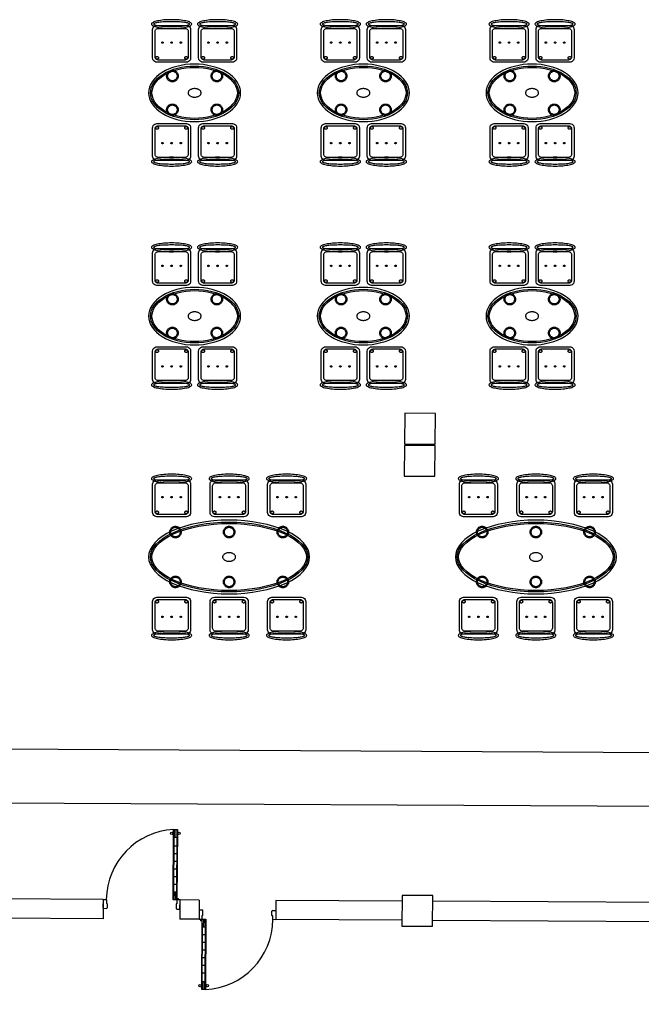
# Model space of a CAD drawing. Header units: metres. Extents: x 2232.4 to 2275.2, y 411.9 to 437.5.
# Tile 18 of 34: x 2257 to 2265.1, y 412 to 424.8. Entities that reach past the tile are written whole.
import ezdxf

# ---------------------------------------------------------------- set-up
doc = ezdxf.new("R2010")
doc.units = ezdxf.units.M
for name, color, linetype in [('CL', 40, 'Continuous'), ('DOOR', 5, 'Continuous'), ('FR', 60, 'Continuous'), ('RP_CHAIRS', 7, 'Continuous'), ('RP_TABLES', 7, 'Continuous'), ('WALL NEW', 40, 'Continuous')]:
    doc.layers.add(name, color=color, linetype=linetype)

# ---------------------------------------------------------------- blocks, each defined once
blk = doc.blocks.new('GGQWE')
at = {"layer": 'DOOR'}
for p, q in [((-89.126, -165.517), (-89.048, -165.439)), ((-89.048, -165.439), (-89.023, -165.464)), ((-88.404, -166.083), (-87.756, -165.435)), ((-87.756, -165.435), (-87.721, -165.47)), ((-89.104, -165.552), (-89.133, -165.524)), ((-89.051, -165.513), (-89.09, -165.552)), ((-89.023, -165.471), (-89.055, -165.503)), ((-89.055, -165.503), (-89.051, -165.506)), ((-87.721, -165.47), (-88.369, -166.118)), ((-87.824, -165.509), (-88.33, -166.015)), ((-87.795, -165.537), (-88.302, -166.044)), ((-87.827, -165.505), (-87.792, -165.541)), ((-87.817, -165.516), (-87.746, -165.445)), ((-87.802, -165.53), (-87.732, -165.459)), ((-87.948, -165.69), (-87.977, -165.662)), ((-87.878, -165.62), (-87.906, -165.591)), ((-88.09, -165.832), (-88.118, -165.803)), ((-88.019, -165.761), (-88.047, -165.733)), ((-88.231, -165.973), (-88.259, -165.945)), ((-88.16, -165.902), (-88.189, -165.874)), ((-88.369, -166.118), (-88.404, -166.083)), ((-88.394, -166.093), (-88.323, -166.023)), ((-88.38, -166.107), (-88.309, -166.037)), ((-88.298, -166.047), (-88.334, -166.012)), ((-88.415, -166.15), (-88.454, -166.189)), ((-88.454, -166.203), (-88.426, -166.231)), ((-88.426, -166.231), (-88.341, -166.146)), ((-88.404, -166.153), (-88.408, -166.15)), ((-88.373, -166.122), (-88.404, -166.153)), ((-88.341, -166.146), (-88.366, -166.122))]:
    blk.add_line(p, q, dxfattribs=at)
for centre in [(-87.808, -165.454), (-87.741, -165.521)]:
    blk.add_circle(centre, 0.015, dxfattribs=at)
for centre, radius, start, end in [((-88.372, -166.12), 0.921, 48.0816, 134.8026), ((-89.097, -165.545), 0.01, 225, 315), ((-89.055, -165.51), 0.005, 315, 45), ((-89.027, -165.467), 0.005, 315, 45), ((-87.816, -165.48), 0.012, 348.7114, 80.03), ((-87.782, -165.446), 0.012, 189.97, 281.2886), ((-87.766, -165.529), 0.012, 9.97, 101.2886), ((-87.733, -165.496), 0.012, 168.7114, 260.03), ((-88.447, -166.196), 0.01, 135, 225), ((-88.411, -166.153), 0.005, 45, 135), ((-88.369, -166.125), 0.005, 45, 135)]:
    blk.add_arc(centre, radius, start, end, dxfattribs=at)
blk.add_point((-88.347, -166.118), dxfattribs=at)
blk = doc.blocks.new('WWWWE')
at = {"layer": 'DOOR'}
for q in [(-33.096, -140.722), (-33.019, -140.8)]:
    blk.add_line((-33.104, -140.715), q, dxfattribs=at)
at = {"layer": 'FR', "rotation": 269.9999999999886}
blk.add_blockref('GGQWE', (132.421, -229.848), dxfattribs=at)
blk = doc.blocks.new('RP_CLASSIC_TABLE_6')
at = {"color": 0, "linetype": 'Continuous', "lineweight": -2}
for points in [[(1.05, 0), (1.045, 0.047), (1.03, 0.094), (1.005, 0.139), (0.97, 0.184), (0.926, 0.226), (0.873, 0.267), (0.812, 0.305), (0.742, 0.339), (0.666, 0.371), (0.583, 0.399), (0.495, 0.423), (0.402, 0.443), (0.305, 0.459), (0.205, 0.471), (0.103, 0.478), (0, 0.48), (-0.103, 0.478), (-0.205, 0.471), (-0.305, 0.459), (-0.402, 0.443), (-0.495, 0.423), (-0.583, 0.399), (-0.666, 0.371), (-0.742, 0.339), (-0.812, 0.305), (-0.873, 0.267), (-0.926, 0.226), (-0.97, 0.184), (-1.005, 0.139), (-1.03, 0.094), (-1.045, 0.047), (-1.05, 0), (-1.045, -0.047), (-1.03, -0.094), (-1.005, -0.139), (-0.97, -0.184), (-0.926, -0.226), (-0.873, -0.267), (-0.812, -0.305), (-0.742, -0.339), (-0.666, -0.371), (-0.583, -0.399), (-0.495, -0.423), (-0.402, -0.443), (-0.305, -0.459), (-0.205, -0.471), (-0.103, -0.478), (0, -0.48), (0.103, -0.478), (0.205, -0.471), (0.305, -0.459), (0.402, -0.443), (0.495, -0.423), (0.583, -0.399), (0.666, -0.371), (0.742, -0.339), (0.812, -0.305), (0.873, -0.267), (0.926, -0.226), (0.97, -0.184), (1.005, -0.139), (1.03, -0.094), (1.045, -0.047)], [(1.025, 0), (1.02, -0.042), (1.007, -0.084), (0.984, -0.126), (0.951, -0.167), (0.91, -0.207), (0.859, -0.246), (0.799, -0.283), (0.732, -0.317), (0.657, -0.348), (0.576, -0.375), (0.489, -0.399), (0.397, -0.419), (0.301, -0.435), (0.203, -0.446), (0.102, -0.453), (0, -0.455), (-0.102, -0.453), (-0.203, -0.446), (-0.301, -0.435), (-0.397, -0.419), (-0.489, -0.399), (-0.576, -0.375), (-0.657, -0.348), (-0.732, -0.317), (-0.799, -0.283), (-0.859, -0.246), (-0.91, -0.207), (-0.951, -0.167), (-0.984, -0.126), (-1.007, -0.084), (-1.02, -0.042), (-1.025, 0), (-1.02, 0.042), (-1.007, 0.084), (-0.984, 0.126), (-0.951, 0.167), (-0.91, 0.207), (-0.859, 0.246), (-0.799, 0.283), (-0.732, 0.317), (-0.657, 0.348), (-0.576, 0.375), (-0.489, 0.399), (-0.397, 0.419), (-0.301, 0.435), (-0.203, 0.446), (-0.102, 0.453), (0, 0.455), (0.102, 0.453), (0.203, 0.446), (0.301, 0.435), (0.397, 0.419), (0.489, 0.399), (0.576, 0.375), (0.657, 0.348), (0.732, 0.317), (0.799, 0.283), (0.859, 0.246), (0.91, 0.207), (0.951, 0.167), (0.984, 0.126), (1.007, 0.084), (1.02, 0.042)], [(1.007, 0), (1.003, -0.038), (0.99, -0.077), (0.969, -0.116), (0.938, -0.155), (0.898, -0.194), (0.849, -0.231), (0.791, -0.267), (0.725, -0.3), (0.651, -0.331), (0.571, -0.358), (0.485, -0.382), (0.394, -0.401), (0.299, -0.417), (0.201, -0.428), (0.101, -0.435), (0, -0.437), (-0.101, -0.435), (-0.201, -0.428), (-0.299, -0.417), (-0.394, -0.401), (-0.485, -0.382), (-0.571, -0.358), (-0.651, -0.331), (-0.725, -0.3), (-0.791, -0.267), (-0.849, -0.231), (-0.898, -0.194), (-0.938, -0.155), (-0.969, -0.116), (-0.99, -0.077), (-1.003, -0.038), (-1.007, 0), (-1.003, 0.038), (-0.99, 0.077), (-0.969, 0.116), (-0.938, 0.155), (-0.898, 0.194), (-0.849, 0.231), (-0.791, 0.267), (-0.725, 0.3), (-0.651, 0.331), (-0.571, 0.358), (-0.485, 0.382), (-0.394, 0.401), (-0.299, 0.417), (-0.201, 0.428), (-0.101, 0.435), (0, 0.437), (0.101, 0.435), (0.201, 0.428), (0.299, 0.417), (0.394, 0.401), (0.485, 0.382), (0.571, 0.358), (0.651, 0.331), (0.725, 0.3), (0.791, 0.267), (0.849, 0.231), (0.898, 0.194), (0.938, 0.155), (0.969, 0.116), (0.99, 0.077), (1.003, 0.038)], [(-0.625, 0.325), (-0.625, 0.318), (-0.626, 0.31), (-0.628, 0.303), (-0.631, 0.296), (-0.634, 0.29), (-0.638, 0.283), (-0.642, 0.277), (-0.647, 0.272), (-0.652, 0.267), (-0.658, 0.263), (-0.665, 0.259), (-0.671, 0.256), (-0.678, 0.253), (-0.685, 0.251), (-0.693, 0.25), (-0.7, 0.25), (-0.707, 0.25), (-0.715, 0.251), (-0.722, 0.253), (-0.729, 0.256), (-0.735, 0.259), (-0.742, 0.263), (-0.748, 0.267), (-0.753, 0.272), (-0.758, 0.277), (-0.762, 0.283), (-0.766, 0.29), (-0.769, 0.296), (-0.772, 0.303), (-0.774, 0.31), (-0.775, 0.318), (-0.775, 0.325), (-0.775, 0.332), (-0.774, 0.34), (-0.772, 0.347), (-0.769, 0.354), (-0.766, 0.36), (-0.762, 0.367), (-0.758, 0.373), (-0.753, 0.378), (-0.748, 0.383), (-0.742, 0.387), (-0.735, 0.391), (-0.729, 0.394), (-0.722, 0.397), (-0.715, 0.399), (-0.707, 0.4), (-0.7, 0.4), (-0.693, 0.4), (-0.685, 0.399), (-0.678, 0.397), (-0.671, 0.394), (-0.665, 0.391), (-0.658, 0.387), (-0.652, 0.383), (-0.647, 0.378), (-0.642, 0.373), (-0.638, 0.367), (-0.634, 0.36), (-0.631, 0.354), (-0.628, 0.347), (-0.626, 0.34), (-0.625, 0.332)], [(-0.638, 0.325), (-0.638, 0.319), (-0.639, 0.313), (-0.641, 0.307), (-0.643, 0.301), (-0.645, 0.296), (-0.648, 0.291), (-0.652, 0.286), (-0.656, 0.281), (-0.661, 0.277), (-0.666, 0.273), (-0.671, 0.27), (-0.676, 0.268), (-0.682, 0.266), (-0.688, 0.264), (-0.694, 0.263), (-0.7, 0.263), (-0.706, 0.263), (-0.712, 0.264), (-0.718, 0.266), (-0.724, 0.268), (-0.729, 0.27), (-0.734, 0.273), (-0.739, 0.277), (-0.744, 0.281), (-0.748, 0.286), (-0.752, 0.291), (-0.755, 0.296), (-0.757, 0.301), (-0.759, 0.307), (-0.761, 0.313), (-0.762, 0.319), (-0.762, 0.325), (-0.762, 0.331), (-0.761, 0.337), (-0.759, 0.343), (-0.757, 0.349), (-0.755, 0.354), (-0.752, 0.359), (-0.748, 0.364), (-0.744, 0.369), (-0.739, 0.373), (-0.734, 0.377), (-0.729, 0.38), (-0.724, 0.382), (-0.718, 0.384), (-0.712, 0.386), (-0.706, 0.387), (-0.7, 0.387), (-0.694, 0.387), (-0.688, 0.386), (-0.682, 0.384), (-0.676, 0.382), (-0.671, 0.38), (-0.666, 0.377), (-0.661, 0.373), (-0.656, 0.369), (-0.652, 0.364), (-0.648, 0.359), (-0.645, 0.354), (-0.643, 0.349), (-0.641, 0.343), (-0.639, 0.337), (-0.638, 0.331)], [(0.075, 0.325), (0.075, 0.318), (0.074, 0.31), (0.072, 0.303), (0.069, 0.296), (0.066, 0.29), (0.062, 0.283), (0.058, 0.277), (0.053, 0.272), (0.048, 0.267), (0.042, 0.263), (0.035, 0.259), (0.029, 0.256), (0.022, 0.253), (0.015, 0.251), (0.007, 0.25), (0, 0.25), (-0.007, 0.25), (-0.015, 0.251), (-0.022, 0.253), (-0.029, 0.256), (-0.035, 0.259), (-0.042, 0.263), (-0.048, 0.267), (-0.053, 0.272), (-0.058, 0.277), (-0.062, 0.283), (-0.066, 0.29), (-0.069, 0.296), (-0.072, 0.303), (-0.074, 0.31), (-0.075, 0.318), (-0.075, 0.325), (-0.075, 0.332), (-0.074, 0.34), (-0.072, 0.347), (-0.069, 0.354), (-0.066, 0.36), (-0.062, 0.367), (-0.058, 0.373), (-0.053, 0.378), (-0.048, 0.383), (-0.042, 0.387), (-0.035, 0.391), (-0.029, 0.394), (-0.022, 0.397), (-0.015, 0.399), (-0.007, 0.4), (0, 0.4), (0.007, 0.4), (0.015, 0.399), (0.022, 0.397), (0.029, 0.394), (0.035, 0.391), (0.042, 0.387), (0.048, 0.383), (0.053, 0.378), (0.058, 0.373), (0.062, 0.367), (0.066, 0.36), (0.069, 0.354), (0.072, 0.347), (0.074, 0.34), (0.075, 0.332)], [(0.062, 0.325), (0.062, 0.319), (0.061, 0.313), (0.059, 0.307), (0.057, 0.301), (0.055, 0.296), (0.052, 0.291), (0.048, 0.286), (0.044, 0.281), (0.039, 0.277), (0.034, 0.273), (0.029, 0.27), (0.024, 0.268), (0.018, 0.266), (0.012, 0.264), (0.006, 0.263), (0, 0.263), (-0.006, 0.263), (-0.012, 0.264), (-0.018, 0.266), (-0.024, 0.268), (-0.029, 0.27), (-0.034, 0.273), (-0.039, 0.277), (-0.044, 0.281), (-0.048, 0.286), (-0.052, 0.291), (-0.055, 0.296), (-0.057, 0.301), (-0.059, 0.307), (-0.061, 0.313), (-0.062, 0.319), (-0.062, 0.325), (-0.062, 0.331), (-0.061, 0.337), (-0.059, 0.343), (-0.057, 0.349), (-0.055, 0.354), (-0.052, 0.359), (-0.048, 0.364), (-0.044, 0.369), (-0.039, 0.373), (-0.034, 0.377), (-0.029, 0.38), (-0.024, 0.382), (-0.018, 0.384), (-0.012, 0.386), (-0.006, 0.387), (0, 0.387), (0.006, 0.387), (0.012, 0.386), (0.018, 0.384), (0.024, 0.382), (0.029, 0.38), (0.034, 0.377), (0.039, 0.373), (0.044, 0.369), (0.048, 0.364), (0.052, 0.359), (0.055, 0.354), (0.057, 0.349), (0.059, 0.343), (0.061, 0.337), (0.062, 0.331)], [(0.775, 0.325), (0.775, 0.318), (0.774, 0.31), (0.772, 0.303), (0.769, 0.296), (0.766, 0.29), (0.762, 0.283), (0.758, 0.277), (0.753, 0.272), (0.748, 0.267), (0.742, 0.263), (0.735, 0.259), (0.729, 0.256), (0.722, 0.253), (0.715, 0.251), (0.707, 0.25), (0.7, 0.25), (0.693, 0.25), (0.685, 0.251), (0.678, 0.253), (0.671, 0.256), (0.665, 0.259), (0.658, 0.263), (0.652, 0.267), (0.647, 0.272), (0.642, 0.277), (0.638, 0.283), (0.634, 0.29), (0.631, 0.296), (0.628, 0.303), (0.626, 0.31), (0.625, 0.318), (0.625, 0.325), (0.625, 0.332), (0.626, 0.34), (0.628, 0.347), (0.631, 0.354), (0.634, 0.36), (0.638, 0.367), (0.642, 0.373), (0.647, 0.378), (0.652, 0.383), (0.658, 0.387), (0.665, 0.391), (0.671, 0.394), (0.678, 0.397), (0.685, 0.399), (0.693, 0.4), (0.7, 0.4), (0.707, 0.4), (0.715, 0.399), (0.722, 0.397), (0.729, 0.394), (0.735, 0.391), (0.742, 0.387), (0.748, 0.383), (0.753, 0.378), (0.758, 0.373), (0.762, 0.367), (0.766, 0.36), (0.769, 0.354), (0.772, 0.347), (0.774, 0.34), (0.775, 0.332)], [(0.762, 0.325), (0.762, 0.319), (0.761, 0.313), (0.759, 0.307), (0.757, 0.301), (0.755, 0.296), (0.752, 0.291), (0.748, 0.286), (0.744, 0.281), (0.739, 0.277), (0.734, 0.273), (0.729, 0.27), (0.724, 0.268), (0.718, 0.266), (0.712, 0.264), (0.706, 0.263), (0.7, 0.263), (0.694, 0.263), (0.688, 0.264), (0.682, 0.266), (0.676, 0.268), (0.671, 0.27), (0.666, 0.273), (0.661, 0.277), (0.656, 0.281), (0.652, 0.286), (0.648, 0.291), (0.645, 0.296), (0.643, 0.301), (0.641, 0.307), (0.639, 0.313), (0.638, 0.319), (0.638, 0.325), (0.638, 0.331), (0.639, 0.337), (0.641, 0.343), (0.643, 0.349), (0.645, 0.354), (0.648, 0.359), (0.652, 0.364), (0.656, 0.369), (0.661, 0.373), (0.666, 0.377), (0.671, 0.38), (0.676, 0.382), (0.682, 0.384), (0.688, 0.386), (0.694, 0.387), (0.7, 0.387), (0.706, 0.387), (0.712, 0.386), (0.718, 0.384), (0.724, 0.382), (0.729, 0.38), (0.734, 0.377), (0.739, 0.373), (0.744, 0.369), (0.748, 0.364), (0.752, 0.359), (0.755, 0.354), (0.757, 0.349), (0.759, 0.343), (0.761, 0.337), (0.762, 0.331)], [(0.085, 0), (0.085, 0.005), (0.083, 0.011), (0.081, 0.016), (0.079, 0.021), (0.075, 0.026), (0.071, 0.031), (0.066, 0.035), (0.06, 0.039), (0.054, 0.043), (0.047, 0.046), (0.04, 0.049), (0.033, 0.051), (0.025, 0.053), (0.017, 0.054), (0.008, 0.055), (0, 0.055), (-0.008, 0.055), (-0.017, 0.054), (-0.025, 0.053), (-0.033, 0.051), (-0.04, 0.049), (-0.047, 0.046), (-0.054, 0.043), (-0.06, 0.039), (-0.066, 0.035), (-0.071, 0.031), (-0.075, 0.026), (-0.079, 0.021), (-0.081, 0.016), (-0.083, 0.011), (-0.085, 0.005), (-0.085, 0), (-0.085, -0.005), (-0.083, -0.011), (-0.081, -0.016), (-0.079, -0.021), (-0.075, -0.026), (-0.071, -0.031), (-0.066, -0.035), (-0.06, -0.039), (-0.054, -0.043), (-0.047, -0.046), (-0.04, -0.049), (-0.033, -0.051), (-0.025, -0.053), (-0.017, -0.054), (-0.008, -0.055), (0, -0.055), (0.008, -0.055), (0.017, -0.054), (0.025, -0.053), (0.033, -0.051), (0.04, -0.049), (0.047, -0.046), (0.054, -0.043), (0.06, -0.039), (0.066, -0.035), (0.071, -0.031), (0.075, -0.026), (0.079, -0.021), (0.081, -0.016), (0.083, -0.011), (0.085, -0.005)], [(-0.625, -0.325), (-0.625, -0.332), (-0.626, -0.34), (-0.628, -0.347), (-0.631, -0.354), (-0.634, -0.36), (-0.638, -0.367), (-0.642, -0.373), (-0.647, -0.378), (-0.652, -0.383), (-0.658, -0.387), (-0.665, -0.391), (-0.671, -0.394), (-0.678, -0.397), (-0.685, -0.399), (-0.693, -0.4), (-0.7, -0.4), (-0.707, -0.4), (-0.715, -0.399), (-0.722, -0.397), (-0.729, -0.394), (-0.735, -0.391), (-0.742, -0.387), (-0.748, -0.383), (-0.753, -0.378), (-0.758, -0.373), (-0.762, -0.367), (-0.766, -0.36), (-0.769, -0.354), (-0.772, -0.347), (-0.774, -0.34), (-0.775, -0.332), (-0.775, -0.325), (-0.775, -0.318), (-0.774, -0.31), (-0.772, -0.303), (-0.769, -0.296), (-0.766, -0.29), (-0.762, -0.283), (-0.758, -0.277), (-0.753, -0.272), (-0.748, -0.267), (-0.742, -0.263), (-0.735, -0.259), (-0.729, -0.256), (-0.722, -0.253), (-0.715, -0.251), (-0.707, -0.25), (-0.7, -0.25), (-0.693, -0.25), (-0.685, -0.251), (-0.678, -0.253), (-0.671, -0.256), (-0.665, -0.259), (-0.658, -0.263), (-0.652, -0.267), (-0.647, -0.272), (-0.642, -0.277), (-0.638, -0.283), (-0.634, -0.29), (-0.631, -0.296), (-0.628, -0.303), (-0.626, -0.31), (-0.625, -0.318)], [(0.075, -0.325), (0.075, -0.332), (0.074, -0.34), (0.072, -0.347), (0.069, -0.354), (0.066, -0.36), (0.062, -0.367), (0.058, -0.373), (0.053, -0.378), (0.048, -0.383), (0.042, -0.387), (0.035, -0.391), (0.029, -0.394), (0.022, -0.397), (0.015, -0.399), (0.007, -0.4), (0, -0.4), (-0.007, -0.4), (-0.015, -0.399), (-0.022, -0.397), (-0.029, -0.394), (-0.035, -0.391), (-0.042, -0.387), (-0.048, -0.383), (-0.053, -0.378), (-0.058, -0.373), (-0.062, -0.367), (-0.066, -0.36), (-0.069, -0.354), (-0.072, -0.347), (-0.074, -0.34), (-0.075, -0.332), (-0.075, -0.325), (-0.075, -0.318), (-0.074, -0.31), (-0.072, -0.303), (-0.069, -0.296), (-0.066, -0.29), (-0.062, -0.283), (-0.058, -0.277), (-0.053, -0.272), (-0.048, -0.267), (-0.042, -0.263), (-0.035, -0.259), (-0.029, -0.256), (-0.022, -0.253), (-0.015, -0.251), (-0.007, -0.25), (0, -0.25), (0.007, -0.25), (0.015, -0.251), (0.022, -0.253), (0.029, -0.256), (0.035, -0.259), (0.042, -0.263), (0.048, -0.267), (0.053, -0.272), (0.058, -0.277), (0.062, -0.283), (0.066, -0.29), (0.069, -0.296), (0.072, -0.303), (0.074, -0.31), (0.075, -0.318)], [(0.775, -0.325), (0.775, -0.332), (0.774, -0.34), (0.772, -0.347), (0.769, -0.354), (0.766, -0.36), (0.762, -0.367), (0.758, -0.373), (0.753, -0.378), (0.748, -0.383), (0.742, -0.387), (0.735, -0.391), (0.729, -0.394), (0.722, -0.397), (0.715, -0.399), (0.707, -0.4), (0.7, -0.4), (0.693, -0.4), (0.685, -0.399), (0.678, -0.397), (0.671, -0.394), (0.665, -0.391), (0.658, -0.387), (0.652, -0.383), (0.647, -0.378), (0.642, -0.373), (0.638, -0.367), (0.634, -0.36), (0.631, -0.354), (0.628, -0.347), (0.626, -0.34), (0.625, -0.332), (0.625, -0.325), (0.625, -0.318), (0.626, -0.31), (0.628, -0.303), (0.631, -0.296), (0.634, -0.29), (0.638, -0.283), (0.642, -0.277), (0.647, -0.272), (0.652, -0.267), (0.658, -0.263), (0.665, -0.259), (0.671, -0.256), (0.678, -0.253), (0.685, -0.251), (0.693, -0.25), (0.7, -0.25), (0.707, -0.25), (0.715, -0.251), (0.722, -0.253), (0.729, -0.256), (0.735, -0.259), (0.742, -0.263), (0.748, -0.267), (0.753, -0.272), (0.758, -0.277), (0.762, -0.283), (0.766, -0.29), (0.769, -0.296), (0.772, -0.303), (0.774, -0.31), (0.775, -0.318)], [(-0.638, -0.325), (-0.638, -0.331), (-0.639, -0.337), (-0.641, -0.343), (-0.643, -0.349), (-0.645, -0.354), (-0.648, -0.359), (-0.652, -0.364), (-0.656, -0.369), (-0.661, -0.373), (-0.666, -0.377), (-0.671, -0.38), (-0.676, -0.382), (-0.682, -0.384), (-0.688, -0.386), (-0.694, -0.387), (-0.7, -0.387), (-0.706, -0.387), (-0.712, -0.386), (-0.718, -0.384), (-0.724, -0.382), (-0.729, -0.38), (-0.734, -0.377), (-0.739, -0.373), (-0.744, -0.369), (-0.748, -0.364), (-0.752, -0.359), (-0.755, -0.354), (-0.757, -0.349), (-0.759, -0.343), (-0.761, -0.337), (-0.762, -0.331), (-0.762, -0.325), (-0.762, -0.319), (-0.761, -0.313), (-0.759, -0.307), (-0.757, -0.301), (-0.755, -0.296), (-0.752, -0.291), (-0.748, -0.286), (-0.744, -0.281), (-0.739, -0.277), (-0.734, -0.273), (-0.729, -0.27), (-0.724, -0.268), (-0.718, -0.266), (-0.712, -0.264), (-0.706, -0.263), (-0.7, -0.263), (-0.694, -0.263), (-0.688, -0.264), (-0.682, -0.266), (-0.676, -0.268), (-0.671, -0.27), (-0.666, -0.273), (-0.661, -0.277), (-0.656, -0.281), (-0.652, -0.286), (-0.648, -0.291), (-0.645, -0.296), (-0.643, -0.301), (-0.641, -0.307), (-0.639, -0.313), (-0.638, -0.319)], [(0.062, -0.325), (0.062, -0.331), (0.061, -0.337), (0.059, -0.343), (0.057, -0.349), (0.055, -0.354), (0.052, -0.359), (0.048, -0.364), (0.044, -0.369), (0.039, -0.373), (0.034, -0.377), (0.029, -0.38), (0.024, -0.382), (0.018, -0.384), (0.012, -0.386), (0.006, -0.387), (0, -0.387), (-0.006, -0.387), (-0.012, -0.386), (-0.018, -0.384), (-0.024, -0.382), (-0.029, -0.38), (-0.034, -0.377), (-0.039, -0.373), (-0.044, -0.369), (-0.048, -0.364), (-0.052, -0.359), (-0.055, -0.354), (-0.057, -0.349), (-0.059, -0.343), (-0.061, -0.337), (-0.062, -0.331), (-0.062, -0.325), (-0.062, -0.319), (-0.061, -0.313), (-0.059, -0.307), (-0.057, -0.301), (-0.055, -0.296), (-0.052, -0.291), (-0.048, -0.286), (-0.044, -0.281), (-0.039, -0.277), (-0.034, -0.273), (-0.029, -0.27), (-0.024, -0.268), (-0.018, -0.266), (-0.012, -0.264), (-0.006, -0.263), (0, -0.263), (0.006, -0.263), (0.012, -0.264), (0.018, -0.266), (0.024, -0.268), (0.029, -0.27), (0.034, -0.273), (0.039, -0.277), (0.044, -0.281), (0.048, -0.286), (0.052, -0.291), (0.055, -0.296), (0.057, -0.301), (0.059, -0.307), (0.061, -0.313), (0.062, -0.319)], [(0.762, -0.325), (0.762, -0.331), (0.761, -0.337), (0.759, -0.343), (0.757, -0.349), (0.755, -0.354), (0.752, -0.359), (0.748, -0.364), (0.744, -0.369), (0.739, -0.373), (0.734, -0.377), (0.729, -0.38), (0.724, -0.382), (0.718, -0.384), (0.712, -0.386), (0.706, -0.387), (0.7, -0.387), (0.694, -0.387), (0.688, -0.386), (0.682, -0.384), (0.676, -0.382), (0.671, -0.38), (0.666, -0.377), (0.661, -0.373), (0.656, -0.369), (0.652, -0.364), (0.648, -0.359), (0.645, -0.354), (0.643, -0.349), (0.641, -0.343), (0.639, -0.337), (0.638, -0.331), (0.638, -0.325), (0.638, -0.319), (0.639, -0.313), (0.641, -0.307), (0.643, -0.301), (0.645, -0.296), (0.648, -0.291), (0.652, -0.286), (0.656, -0.281), (0.661, -0.277), (0.666, -0.273), (0.671, -0.27), (0.676, -0.268), (0.682, -0.266), (0.688, -0.264), (0.694, -0.263), (0.7, -0.263), (0.706, -0.263), (0.712, -0.264), (0.718, -0.266), (0.724, -0.268), (0.729, -0.27), (0.734, -0.273), (0.739, -0.277), (0.744, -0.281), (0.748, -0.286), (0.752, -0.291), (0.755, -0.296), (0.757, -0.301), (0.759, -0.307), (0.761, -0.313), (0.762, -0.319)]]:
    blk.add_lwpolyline(points, close=True, dxfattribs=at)
blk = doc.blocks.new('RP_CLASSIC_CHAIR')
at = {"color": 0, "linetype": 'Continuous', "lineweight": -2}
for points in [[(0.262, 0.222), (0.261, 0.228), (0.257, 0.233), (0.251, 0.239), (0.242, 0.244), (0.231, 0.249), (0.218, 0.254), (0.203, 0.258), (0.185, 0.262), (0.166, 0.266), (0.146, 0.269), (0.124, 0.272), (0.1, 0.275), (0.076, 0.277), (0.051, 0.278), (0.026, 0.279), (0, 0.279), (-0.026, 0.279), (-0.051, 0.278), (-0.076, 0.277), (-0.1, 0.275), (-0.124, 0.272), (-0.146, 0.269), (-0.166, 0.266), (-0.185, 0.262), (-0.203, 0.258), (-0.218, 0.254), (-0.231, 0.249), (-0.242, 0.244), (-0.251, 0.239), (-0.257, 0.233), (-0.261, 0.228), (-0.262, 0.222), (-0.261, 0.216), (-0.257, 0.211), (-0.251, 0.205), (-0.242, 0.2), (-0.231, 0.195), (-0.218, 0.19), (-0.203, 0.186), (-0.185, 0.182), (-0.166, 0.178), (-0.146, 0.175), (-0.124, 0.172), (-0.1, 0.169), (-0.076, 0.167), (-0.051, 0.166), (-0.026, 0.165), (0, 0.165), (0.026, 0.165), (0.051, 0.166), (0.076, 0.167), (0.1, 0.169), (0.124, 0.172), (0.146, 0.175), (0.166, 0.178), (0.185, 0.182), (0.203, 0.186), (0.218, 0.19), (0.231, 0.195), (0.242, 0.2), (0.251, 0.205), (0.257, 0.211), (0.261, 0.216)], [(0.193, -0.275), (-0.193, -0.275), (-0.207, -0.273), (-0.221, -0.268), (-0.232, -0.259), (-0.241, -0.248), (-0.246, -0.234), (-0.248, -0.22), (-0.248, 0.15), (-0.246, 0.164), (-0.241, 0.177), (-0.232, 0.189), (-0.221, 0.198), (-0.207, 0.203), (-0.193, 0.205), (0.193, 0.205), (0.207, 0.203), (0.221, 0.198), (0.232, 0.189), (0.241, 0.177), (0.246, 0.164), (0.248, 0.15), (0.248, -0.22), (0.246, -0.234), (0.241, -0.248), (0.232, -0.259), (0.221, -0.268), (0.207, -0.273)], [(0.235, 0.222), (0.234, 0.225), (0.23, 0.228), (0.225, 0.231), (0.217, 0.234), (0.207, 0.237), (0.195, 0.239), (0.182, 0.242), (0.166, 0.244), (0.149, 0.246), (0.131, 0.248), (0.111, 0.249), (0.09, 0.251), (0.068, 0.252), (0.046, 0.252), (0.023, 0.253), (0, 0.253), (-0.023, 0.253), (-0.046, 0.252), (-0.068, 0.252), (-0.09, 0.251), (-0.111, 0.249), (-0.131, 0.248), (-0.149, 0.246), (-0.166, 0.244), (-0.182, 0.242), (-0.195, 0.239), (-0.207, 0.237), (-0.217, 0.234), (-0.225, 0.231), (-0.23, 0.228), (-0.234, 0.225), (-0.235, 0.222), (-0.234, 0.219), (-0.23, 0.216), (-0.225, 0.213), (-0.217, 0.21), (-0.207, 0.207), (-0.195, 0.205), (-0.182, 0.202), (-0.166, 0.2), (-0.149, 0.198), (-0.131, 0.196), (-0.111, 0.195), (-0.09, 0.193), (-0.068, 0.192), (-0.046, 0.192), (-0.023, 0.191), (0, 0.191), (0.023, 0.191), (0.046, 0.192), (0.068, 0.192), (0.09, 0.193), (0.111, 0.195), (0.131, 0.196), (0.149, 0.198), (0.166, 0.2), (0.182, 0.202), (0.195, 0.205), (0.207, 0.207), (0.217, 0.21), (0.225, 0.213), (0.23, 0.216), (0.234, 0.219)], [(0.175, -0.247), (-0.175, -0.247), (-0.185, -0.246), (-0.195, -0.242), (-0.203, -0.235), (-0.21, -0.227), (-0.214, -0.217), (-0.215, -0.207), (-0.215, 0.126), (-0.214, 0.136), (-0.21, 0.146), (-0.203, 0.154), (-0.195, 0.161), (-0.185, 0.165), (-0.175, 0.166), (0.175, 0.166), (0.185, 0.165), (0.195, 0.161), (0.203, 0.154), (0.21, 0.146), (0.214, 0.136), (0.215, 0.126), (0.215, -0.207), (0.214, -0.217), (0.21, -0.227), (0.203, -0.235), (0.195, -0.242), (0.185, -0.246)], [(-0.111, -0.02), (-0.111, -0.021), (-0.111, -0.022), (-0.111, -0.023), (-0.112, -0.023), (-0.112, -0.024), (-0.113, -0.025), (-0.113, -0.026), (-0.114, -0.026), (-0.114, -0.027), (-0.115, -0.027), (-0.116, -0.028), (-0.117, -0.028), (-0.117, -0.029), (-0.118, -0.029), (-0.119, -0.029), (-0.12, -0.029), (-0.121, -0.029), (-0.122, -0.029), (-0.123, -0.029), (-0.123, -0.028), (-0.124, -0.028), (-0.125, -0.027), (-0.126, -0.027), (-0.126, -0.026), (-0.127, -0.026), (-0.127, -0.025), (-0.128, -0.024), (-0.128, -0.023), (-0.129, -0.023), (-0.129, -0.022), (-0.129, -0.021), (-0.129, -0.02), (-0.129, -0.019), (-0.129, -0.018), (-0.129, -0.017), (-0.128, -0.017), (-0.128, -0.016), (-0.127, -0.015), (-0.127, -0.014), (-0.126, -0.014), (-0.126, -0.013), (-0.125, -0.013), (-0.124, -0.012), (-0.123, -0.012), (-0.123, -0.011), (-0.122, -0.011), (-0.121, -0.011), (-0.12, -0.011), (-0.119, -0.011), (-0.118, -0.011), (-0.117, -0.011), (-0.117, -0.012), (-0.116, -0.012), (-0.115, -0.013), (-0.114, -0.013), (-0.114, -0.014), (-0.113, -0.014), (-0.113, -0.015), (-0.112, -0.016), (-0.112, -0.017), (-0.111, -0.017), (-0.111, -0.018), (-0.111, -0.019)], [(0.009, -0.02), (0.009, -0.021), (0.009, -0.022), (0.009, -0.023), (0.008, -0.023), (0.008, -0.024), (0.007, -0.025), (0.007, -0.026), (0.006, -0.026), (0.006, -0.027), (0.005, -0.027), (0.004, -0.028), (0.003, -0.028), (0.003, -0.029), (0.002, -0.029), (0.001, -0.029), (0, -0.029), (-0.001, -0.029), (-0.002, -0.029), (-0.003, -0.029), (-0.003, -0.028), (-0.004, -0.028), (-0.005, -0.027), (-0.006, -0.027), (-0.006, -0.026), (-0.007, -0.026), (-0.007, -0.025), (-0.008, -0.024), (-0.008, -0.023), (-0.009, -0.023), (-0.009, -0.022), (-0.009, -0.021), (-0.009, -0.02), (-0.009, -0.019), (-0.009, -0.018), (-0.009, -0.017), (-0.008, -0.017), (-0.008, -0.016), (-0.007, -0.015), (-0.007, -0.014), (-0.006, -0.014), (-0.006, -0.013), (-0.005, -0.013), (-0.004, -0.012), (-0.003, -0.012), (-0.003, -0.011), (-0.002, -0.011), (-0.001, -0.011), (0, -0.011), (0.001, -0.011), (0.002, -0.011), (0.003, -0.011), (0.003, -0.012), (0.004, -0.012), (0.005, -0.013), (0.006, -0.013), (0.006, -0.014), (0.007, -0.014), (0.007, -0.015), (0.008, -0.016), (0.008, -0.017), (0.009, -0.017), (0.009, -0.018), (0.009, -0.019)], [(0.129, -0.02), (0.129, -0.021), (0.129, -0.022), (0.129, -0.023), (0.128, -0.023), (0.128, -0.024), (0.127, -0.025), (0.127, -0.026), (0.126, -0.026), (0.126, -0.027), (0.125, -0.027), (0.124, -0.028), (0.123, -0.028), (0.123, -0.029), (0.122, -0.029), (0.121, -0.029), (0.12, -0.029), (0.119, -0.029), (0.118, -0.029), (0.117, -0.029), (0.117, -0.028), (0.116, -0.028), (0.115, -0.027), (0.114, -0.027), (0.114, -0.026), (0.113, -0.026), (0.113, -0.025), (0.112, -0.024), (0.112, -0.023), (0.111, -0.023), (0.111, -0.022), (0.111, -0.021), (0.111, -0.02), (0.111, -0.019), (0.111, -0.018), (0.111, -0.017), (0.112, -0.017), (0.112, -0.016), (0.113, -0.015), (0.113, -0.014), (0.114, -0.014), (0.114, -0.013), (0.115, -0.013), (0.116, -0.012), (0.117, -0.012), (0.117, -0.011), (0.118, -0.011), (0.119, -0.011), (0.12, -0.011), (0.121, -0.011), (0.122, -0.011), (0.123, -0.011), (0.123, -0.012), (0.124, -0.012), (0.125, -0.013), (0.126, -0.013), (0.126, -0.014), (0.127, -0.014), (0.127, -0.015), (0.128, -0.016), (0.128, -0.017), (0.129, -0.017), (0.129, -0.018), (0.129, -0.019)], [(-0.172, -0.218), (-0.172, -0.22), (-0.172, -0.222), (-0.173, -0.223), (-0.173, -0.225), (-0.174, -0.226), (-0.175, -0.228), (-0.176, -0.229), (-0.177, -0.231), (-0.179, -0.232), (-0.18, -0.233), (-0.182, -0.234), (-0.183, -0.235), (-0.185, -0.235), (-0.186, -0.236), (-0.188, -0.236), (-0.19, -0.236), (-0.192, -0.236), (-0.194, -0.236), (-0.195, -0.235), (-0.197, -0.235), (-0.198, -0.234), (-0.2, -0.233), (-0.201, -0.232), (-0.203, -0.231), (-0.204, -0.229), (-0.205, -0.228), (-0.206, -0.226), (-0.207, -0.225), (-0.207, -0.223), (-0.208, -0.222), (-0.208, -0.22), (-0.208, -0.218), (-0.208, -0.216), (-0.208, -0.214), (-0.207, -0.213), (-0.207, -0.211), (-0.206, -0.21), (-0.205, -0.208), (-0.204, -0.207), (-0.203, -0.205), (-0.201, -0.204), (-0.2, -0.203), (-0.198, -0.202), (-0.197, -0.201), (-0.195, -0.201), (-0.194, -0.2), (-0.192, -0.2), (-0.19, -0.2), (-0.188, -0.2), (-0.186, -0.2), (-0.185, -0.201), (-0.183, -0.201), (-0.182, -0.202), (-0.18, -0.203), (-0.179, -0.204), (-0.177, -0.205), (-0.176, -0.207), (-0.175, -0.208), (-0.174, -0.21), (-0.173, -0.211), (-0.173, -0.213), (-0.172, -0.214), (-0.172, -0.216)], [(0.208, -0.218), (0.208, -0.22), (0.208, -0.222), (0.207, -0.223), (0.207, -0.225), (0.206, -0.226), (0.205, -0.228), (0.204, -0.229), (0.203, -0.231), (0.201, -0.232), (0.2, -0.233), (0.198, -0.234), (0.197, -0.235), (0.195, -0.235), (0.194, -0.236), (0.192, -0.236), (0.19, -0.236), (0.188, -0.236), (0.186, -0.236), (0.185, -0.235), (0.183, -0.235), (0.182, -0.234), (0.18, -0.233), (0.179, -0.232), (0.177, -0.231), (0.176, -0.229), (0.175, -0.228), (0.174, -0.226), (0.173, -0.225), (0.173, -0.223), (0.172, -0.222), (0.172, -0.22), (0.172, -0.218), (0.172, -0.216), (0.172, -0.214), (0.173, -0.213), (0.173, -0.211), (0.174, -0.21), (0.175, -0.208), (0.176, -0.207), (0.177, -0.205), (0.179, -0.204), (0.18, -0.203), (0.182, -0.202), (0.183, -0.201), (0.185, -0.201), (0.186, -0.2), (0.188, -0.2), (0.19, -0.2), (0.192, -0.2), (0.194, -0.2), (0.195, -0.201), (0.197, -0.201), (0.198, -0.202), (0.2, -0.203), (0.201, -0.204), (0.203, -0.205), (0.204, -0.207), (0.205, -0.208), (0.206, -0.21), (0.207, -0.211), (0.207, -0.213), (0.208, -0.214), (0.208, -0.216)]]:
    blk.add_lwpolyline(points, close=True, dxfattribs=at)
blk = doc.blocks.new('RP_CLASSIC_TABLE_4')
at = {"color": 0, "linetype": 'Continuous', "lineweight": -2}
for points in [[(0.6, 0), (0.597, 0.037), (0.588, 0.073), (0.574, 0.109), (0.554, 0.144), (0.529, 0.177), (0.499, 0.208), (0.464, 0.238), (0.424, 0.265), (0.381, 0.29), (0.333, 0.312), (0.283, 0.331), (0.23, 0.346), (0.174, 0.359), (0.117, 0.368), (0.059, 0.373), (0, 0.375), (-0.059, 0.373), (-0.117, 0.368), (-0.174, 0.359), (-0.23, 0.346), (-0.283, 0.331), (-0.333, 0.312), (-0.381, 0.29), (-0.424, 0.265), (-0.464, 0.238), (-0.499, 0.208), (-0.529, 0.177), (-0.554, 0.144), (-0.574, 0.109), (-0.588, 0.073), (-0.597, 0.037), (-0.6, 0), (-0.597, -0.037), (-0.588, -0.073), (-0.574, -0.109), (-0.554, -0.144), (-0.529, -0.177), (-0.499, -0.208), (-0.464, -0.238), (-0.424, -0.265), (-0.381, -0.29), (-0.333, -0.312), (-0.283, -0.331), (-0.23, -0.346), (-0.174, -0.359), (-0.117, -0.368), (-0.059, -0.373), (0, -0.375), (0.059, -0.373), (0.117, -0.368), (0.174, -0.359), (0.23, -0.346), (0.283, -0.331), (0.333, -0.312), (0.381, -0.29), (0.424, -0.265), (0.464, -0.238), (0.499, -0.208), (0.529, -0.177), (0.554, -0.144), (0.574, -0.109), (0.588, -0.073), (0.597, -0.037)], [(0.575, 0), (0.572, -0.033), (0.565, -0.066), (0.552, -0.098), (0.533, -0.13), (0.51, -0.161), (0.482, -0.19), (0.449, -0.218), (0.411, -0.244), (0.369, -0.268), (0.324, -0.289), (0.275, -0.307), (0.223, -0.322), (0.17, -0.334), (0.114, -0.343), (0.057, -0.348), (0, -0.35), (-0.057, -0.348), (-0.114, -0.343), (-0.17, -0.334), (-0.223, -0.322), (-0.275, -0.307), (-0.324, -0.289), (-0.369, -0.268), (-0.411, -0.244), (-0.449, -0.218), (-0.482, -0.19), (-0.51, -0.161), (-0.533, -0.13), (-0.552, -0.098), (-0.565, -0.066), (-0.572, -0.033), (-0.575, 0), (-0.572, 0.033), (-0.565, 0.066), (-0.552, 0.098), (-0.533, 0.13), (-0.51, 0.161), (-0.482, 0.19), (-0.449, 0.218), (-0.411, 0.244), (-0.369, 0.268), (-0.324, 0.289), (-0.275, 0.307), (-0.223, 0.322), (-0.17, 0.334), (-0.114, 0.343), (-0.057, 0.348), (0, 0.35), (0.057, 0.348), (0.114, 0.343), (0.17, 0.334), (0.223, 0.322), (0.275, 0.307), (0.324, 0.289), (0.369, 0.268), (0.411, 0.244), (0.449, 0.218), (0.482, 0.19), (0.51, 0.161), (0.533, 0.13), (0.552, 0.098), (0.565, 0.066), (0.572, 0.033)], [(0.557, 0), (0.555, -0.03), (0.547, -0.06), (0.535, -0.09), (0.518, -0.12), (0.496, -0.149), (0.469, -0.177), (0.438, -0.204), (0.401, -0.229), (0.361, -0.252), (0.317, -0.272), (0.269, -0.29), (0.219, -0.305), (0.166, -0.317), (0.112, -0.325), (0.056, -0.33), (0, -0.332), (-0.056, -0.33), (-0.112, -0.325), (-0.166, -0.317), (-0.219, -0.305), (-0.269, -0.29), (-0.317, -0.272), (-0.361, -0.252), (-0.401, -0.229), (-0.438, -0.204), (-0.469, -0.177), (-0.496, -0.149), (-0.518, -0.12), (-0.535, -0.09), (-0.547, -0.06), (-0.555, -0.03), (-0.557, 0), (-0.555, 0.03), (-0.547, 0.06), (-0.535, 0.09), (-0.518, 0.12), (-0.496, 0.149), (-0.469, 0.177), (-0.438, 0.204), (-0.401, 0.229), (-0.361, 0.252), (-0.317, 0.272), (-0.269, 0.29), (-0.219, 0.305), (-0.166, 0.317), (-0.112, 0.325), (-0.056, 0.33), (0, 0.332), (0.056, 0.33), (0.112, 0.325), (0.166, 0.317), (0.219, 0.305), (0.269, 0.29), (0.317, 0.272), (0.361, 0.252), (0.401, 0.229), (0.438, 0.204), (0.469, 0.177), (0.496, 0.149), (0.518, 0.12), (0.535, 0.09), (0.547, 0.06), (0.555, 0.03)], [(-0.215, 0.22), (-0.215, 0.213), (-0.216, 0.205), (-0.218, 0.198), (-0.221, 0.191), (-0.224, 0.185), (-0.228, 0.178), (-0.232, 0.172), (-0.237, 0.167), (-0.242, 0.162), (-0.248, 0.158), (-0.255, 0.154), (-0.261, 0.151), (-0.268, 0.148), (-0.275, 0.146), (-0.283, 0.145), (-0.29, 0.145), (-0.297, 0.145), (-0.305, 0.146), (-0.312, 0.148), (-0.319, 0.151), (-0.325, 0.154), (-0.332, 0.158), (-0.338, 0.162), (-0.343, 0.167), (-0.348, 0.172), (-0.352, 0.178), (-0.356, 0.185), (-0.359, 0.191), (-0.362, 0.198), (-0.364, 0.205), (-0.365, 0.213), (-0.365, 0.22), (-0.365, 0.227), (-0.364, 0.235), (-0.362, 0.242), (-0.359, 0.249), (-0.356, 0.255), (-0.352, 0.262), (-0.348, 0.268), (-0.343, 0.273), (-0.338, 0.278), (-0.332, 0.282), (-0.325, 0.286), (-0.319, 0.289), (-0.312, 0.292), (-0.305, 0.294), (-0.297, 0.295), (-0.29, 0.295), (-0.283, 0.295), (-0.275, 0.294), (-0.268, 0.292), (-0.261, 0.289), (-0.255, 0.286), (-0.248, 0.282), (-0.242, 0.278), (-0.237, 0.273), (-0.232, 0.268), (-0.228, 0.262), (-0.224, 0.255), (-0.221, 0.249), (-0.218, 0.242), (-0.216, 0.235), (-0.215, 0.227)], [(-0.228, 0.22), (-0.228, 0.214), (-0.229, 0.208), (-0.231, 0.202), (-0.233, 0.196), (-0.235, 0.191), (-0.238, 0.186), (-0.242, 0.181), (-0.246, 0.176), (-0.251, 0.172), (-0.256, 0.168), (-0.261, 0.165), (-0.266, 0.163), (-0.272, 0.161), (-0.278, 0.159), (-0.284, 0.158), (-0.29, 0.158), (-0.296, 0.158), (-0.302, 0.159), (-0.308, 0.161), (-0.314, 0.163), (-0.319, 0.165), (-0.324, 0.168), (-0.329, 0.172), (-0.334, 0.176), (-0.338, 0.181), (-0.342, 0.186), (-0.345, 0.191), (-0.347, 0.196), (-0.349, 0.202), (-0.351, 0.208), (-0.352, 0.214), (-0.352, 0.22), (-0.352, 0.226), (-0.351, 0.232), (-0.349, 0.238), (-0.347, 0.244), (-0.345, 0.249), (-0.342, 0.254), (-0.338, 0.259), (-0.334, 0.264), (-0.329, 0.268), (-0.324, 0.272), (-0.319, 0.275), (-0.314, 0.277), (-0.308, 0.279), (-0.302, 0.281), (-0.296, 0.282), (-0.29, 0.282), (-0.284, 0.282), (-0.278, 0.281), (-0.272, 0.279), (-0.266, 0.277), (-0.261, 0.275), (-0.256, 0.272), (-0.251, 0.268), (-0.246, 0.264), (-0.242, 0.259), (-0.238, 0.254), (-0.235, 0.249), (-0.233, 0.244), (-0.231, 0.238), (-0.229, 0.232), (-0.228, 0.226)], [(0.365, 0.22), (0.365, 0.213), (0.364, 0.205), (0.362, 0.198), (0.359, 0.191), (0.356, 0.185), (0.352, 0.178), (0.348, 0.172), (0.343, 0.167), (0.338, 0.162), (0.332, 0.158), (0.325, 0.154), (0.319, 0.151), (0.312, 0.148), (0.305, 0.146), (0.297, 0.145), (0.29, 0.145), (0.283, 0.145), (0.275, 0.146), (0.268, 0.148), (0.261, 0.151), (0.255, 0.154), (0.248, 0.158), (0.242, 0.162), (0.237, 0.167), (0.232, 0.172), (0.228, 0.178), (0.224, 0.185), (0.221, 0.191), (0.218, 0.198), (0.216, 0.205), (0.215, 0.213), (0.215, 0.22), (0.215, 0.227), (0.216, 0.235), (0.218, 0.242), (0.221, 0.249), (0.224, 0.255), (0.228, 0.262), (0.232, 0.268), (0.237, 0.273), (0.242, 0.278), (0.248, 0.282), (0.255, 0.286), (0.261, 0.289), (0.268, 0.292), (0.275, 0.294), (0.283, 0.295), (0.29, 0.295), (0.297, 0.295), (0.305, 0.294), (0.312, 0.292), (0.319, 0.289), (0.325, 0.286), (0.332, 0.282), (0.338, 0.278), (0.343, 0.273), (0.348, 0.268), (0.352, 0.262), (0.356, 0.255), (0.359, 0.249), (0.362, 0.242), (0.364, 0.235), (0.365, 0.227)], [(0.352, 0.22), (0.352, 0.214), (0.351, 0.208), (0.349, 0.202), (0.347, 0.196), (0.345, 0.191), (0.342, 0.186), (0.338, 0.181), (0.334, 0.176), (0.329, 0.172), (0.324, 0.168), (0.319, 0.165), (0.314, 0.163), (0.308, 0.161), (0.302, 0.159), (0.296, 0.158), (0.29, 0.158), (0.284, 0.158), (0.278, 0.159), (0.272, 0.161), (0.266, 0.163), (0.261, 0.165), (0.256, 0.168), (0.251, 0.172), (0.246, 0.176), (0.242, 0.181), (0.238, 0.186), (0.235, 0.191), (0.233, 0.196), (0.231, 0.202), (0.229, 0.208), (0.228, 0.214), (0.228, 0.22), (0.228, 0.226), (0.229, 0.232), (0.231, 0.238), (0.233, 0.244), (0.235, 0.249), (0.238, 0.254), (0.242, 0.259), (0.246, 0.264), (0.251, 0.268), (0.256, 0.272), (0.261, 0.275), (0.266, 0.277), (0.272, 0.279), (0.278, 0.281), (0.284, 0.282), (0.29, 0.282), (0.296, 0.282), (0.302, 0.281), (0.308, 0.279), (0.314, 0.277), (0.319, 0.275), (0.324, 0.272), (0.329, 0.268), (0.334, 0.264), (0.338, 0.259), (0.342, 0.254), (0.345, 0.249), (0.347, 0.244), (0.349, 0.238), (0.351, 0.232), (0.352, 0.226)], [(0.085, 0), (0.085, 0.005), (0.083, 0.011), (0.081, 0.016), (0.079, 0.021), (0.075, 0.026), (0.071, 0.031), (0.066, 0.035), (0.06, 0.039), (0.054, 0.043), (0.047, 0.046), (0.04, 0.049), (0.033, 0.051), (0.025, 0.053), (0.017, 0.054), (0.008, 0.055), (0, 0.055), (-0.008, 0.055), (-0.017, 0.054), (-0.025, 0.053), (-0.033, 0.051), (-0.04, 0.049), (-0.047, 0.046), (-0.054, 0.043), (-0.06, 0.039), (-0.066, 0.035), (-0.071, 0.031), (-0.075, 0.026), (-0.079, 0.021), (-0.081, 0.016), (-0.083, 0.011), (-0.085, 0.005), (-0.085, 0), (-0.085, -0.005), (-0.083, -0.011), (-0.081, -0.016), (-0.079, -0.021), (-0.075, -0.026), (-0.071, -0.031), (-0.066, -0.035), (-0.06, -0.039), (-0.054, -0.043), (-0.047, -0.046), (-0.04, -0.049), (-0.033, -0.051), (-0.025, -0.053), (-0.017, -0.054), (-0.008, -0.055), (0, -0.055), (0.008, -0.055), (0.017, -0.054), (0.025, -0.053), (0.033, -0.051), (0.04, -0.049), (0.047, -0.046), (0.054, -0.043), (0.06, -0.039), (0.066, -0.035), (0.071, -0.031), (0.075, -0.026), (0.079, -0.021), (0.081, -0.016), (0.083, -0.011), (0.085, -0.005)], [(-0.215, -0.22), (-0.215, -0.227), (-0.216, -0.235), (-0.218, -0.242), (-0.221, -0.249), (-0.224, -0.255), (-0.228, -0.262), (-0.232, -0.268), (-0.237, -0.273), (-0.242, -0.278), (-0.248, -0.282), (-0.255, -0.286), (-0.261, -0.289), (-0.268, -0.292), (-0.275, -0.294), (-0.283, -0.295), (-0.29, -0.295), (-0.297, -0.295), (-0.305, -0.294), (-0.312, -0.292), (-0.319, -0.289), (-0.325, -0.286), (-0.332, -0.282), (-0.338, -0.278), (-0.343, -0.273), (-0.348, -0.268), (-0.352, -0.262), (-0.356, -0.255), (-0.359, -0.249), (-0.362, -0.242), (-0.364, -0.235), (-0.365, -0.227), (-0.365, -0.22), (-0.365, -0.213), (-0.364, -0.205), (-0.362, -0.198), (-0.359, -0.191), (-0.356, -0.185), (-0.352, -0.178), (-0.348, -0.172), (-0.343, -0.167), (-0.338, -0.162), (-0.332, -0.158), (-0.325, -0.154), (-0.319, -0.151), (-0.312, -0.148), (-0.305, -0.146), (-0.297, -0.145), (-0.29, -0.145), (-0.283, -0.145), (-0.275, -0.146), (-0.268, -0.148), (-0.261, -0.151), (-0.255, -0.154), (-0.248, -0.158), (-0.242, -0.162), (-0.237, -0.167), (-0.232, -0.172), (-0.228, -0.178), (-0.224, -0.185), (-0.221, -0.191), (-0.218, -0.198), (-0.216, -0.205), (-0.215, -0.213)], [(-0.228, -0.22), (-0.228, -0.226), (-0.229, -0.232), (-0.231, -0.238), (-0.233, -0.244), (-0.235, -0.249), (-0.238, -0.254), (-0.242, -0.259), (-0.246, -0.264), (-0.251, -0.268), (-0.256, -0.272), (-0.261, -0.275), (-0.266, -0.277), (-0.272, -0.279), (-0.278, -0.281), (-0.284, -0.282), (-0.29, -0.282), (-0.296, -0.282), (-0.302, -0.281), (-0.308, -0.279), (-0.314, -0.277), (-0.319, -0.275), (-0.324, -0.272), (-0.329, -0.268), (-0.334, -0.264), (-0.338, -0.259), (-0.342, -0.254), (-0.345, -0.249), (-0.347, -0.244), (-0.349, -0.238), (-0.351, -0.232), (-0.352, -0.226), (-0.352, -0.22), (-0.352, -0.214), (-0.351, -0.208), (-0.349, -0.202), (-0.347, -0.196), (-0.345, -0.191), (-0.342, -0.186), (-0.338, -0.181), (-0.334, -0.176), (-0.329, -0.172), (-0.324, -0.168), (-0.319, -0.165), (-0.314, -0.163), (-0.308, -0.161), (-0.302, -0.159), (-0.296, -0.158), (-0.29, -0.158), (-0.284, -0.158), (-0.278, -0.159), (-0.272, -0.161), (-0.266, -0.163), (-0.261, -0.165), (-0.256, -0.168), (-0.251, -0.172), (-0.246, -0.176), (-0.242, -0.181), (-0.238, -0.186), (-0.235, -0.191), (-0.233, -0.196), (-0.231, -0.202), (-0.229, -0.208), (-0.228, -0.214)], [(0.365, -0.22), (0.365, -0.227), (0.364, -0.235), (0.362, -0.242), (0.359, -0.249), (0.356, -0.255), (0.352, -0.262), (0.348, -0.268), (0.343, -0.273), (0.338, -0.278), (0.332, -0.282), (0.325, -0.286), (0.319, -0.289), (0.312, -0.292), (0.305, -0.294), (0.297, -0.295), (0.29, -0.295), (0.283, -0.295), (0.275, -0.294), (0.268, -0.292), (0.261, -0.289), (0.255, -0.286), (0.248, -0.282), (0.242, -0.278), (0.237, -0.273), (0.232, -0.268), (0.228, -0.262), (0.224, -0.255), (0.221, -0.249), (0.218, -0.242), (0.216, -0.235), (0.215, -0.227), (0.215, -0.22), (0.215, -0.213), (0.216, -0.205), (0.218, -0.198), (0.221, -0.191), (0.224, -0.185), (0.228, -0.178), (0.232, -0.172), (0.237, -0.167), (0.242, -0.162), (0.248, -0.158), (0.255, -0.154), (0.261, -0.151), (0.268, -0.148), (0.275, -0.146), (0.283, -0.145), (0.29, -0.145), (0.297, -0.145), (0.305, -0.146), (0.312, -0.148), (0.319, -0.151), (0.325, -0.154), (0.332, -0.158), (0.338, -0.162), (0.343, -0.167), (0.348, -0.172), (0.352, -0.178), (0.356, -0.185), (0.359, -0.191), (0.362, -0.198), (0.364, -0.205), (0.365, -0.213)], [(0.352, -0.22), (0.352, -0.226), (0.351, -0.232), (0.349, -0.238), (0.347, -0.244), (0.345, -0.249), (0.342, -0.254), (0.338, -0.259), (0.334, -0.264), (0.329, -0.268), (0.324, -0.272), (0.319, -0.275), (0.314, -0.277), (0.308, -0.279), (0.302, -0.281), (0.296, -0.282), (0.29, -0.282), (0.284, -0.282), (0.278, -0.281), (0.272, -0.279), (0.266, -0.277), (0.261, -0.275), (0.256, -0.272), (0.251, -0.268), (0.246, -0.264), (0.242, -0.259), (0.238, -0.254), (0.235, -0.249), (0.233, -0.244), (0.231, -0.238), (0.229, -0.232), (0.228, -0.226), (0.228, -0.22), (0.228, -0.214), (0.229, -0.208), (0.231, -0.202), (0.233, -0.196), (0.235, -0.191), (0.238, -0.186), (0.242, -0.181), (0.246, -0.176), (0.251, -0.172), (0.256, -0.168), (0.261, -0.165), (0.266, -0.163), (0.272, -0.161), (0.278, -0.159), (0.284, -0.158), (0.29, -0.158), (0.296, -0.158), (0.302, -0.159), (0.308, -0.161), (0.314, -0.163), (0.319, -0.165), (0.324, -0.168), (0.329, -0.172), (0.334, -0.176), (0.338, -0.181), (0.342, -0.186), (0.345, -0.191), (0.347, -0.196), (0.349, -0.202), (0.351, -0.208), (0.352, -0.214)]]:
    blk.add_lwpolyline(points, close=True, dxfattribs=at)

msp = doc.modelspace()

# ---------------------------------------------------------------- linework, layer by layer
at = {"layer": 'CL'}
for points in [[(2262.437, 419.272), (2262.439, 419.672), (2262.039, 419.674), (2262.037, 419.274)], [(2262.434, 418.852), (2262.437, 419.252), (2262.037, 419.254), (2262.034, 418.854)], [(2262.402, 412.986), (2262.405, 413.386), (2262.005, 413.388), (2262.002, 412.988)]]:
    msp.add_lwpolyline(points, close=True, dxfattribs=at)
at = {"layer": 'FR'}
for p, q in [((2267.654, 415.233), (2254.005, 415.308)), ((2267.361, 414.535), (2254.292, 414.606))]:
    msp.add_line(p, q, dxfattribs=at)
at = {"layer": 'WALL NEW'}
for p, q in [((2258.109, 413.335), (2256.465, 413.344)), ((2258.109, 413.335), (2258.108, 413.085)), ((2259.109, 413.33), (2259.108, 413.08)), ((2259.359, 413.328), (2259.109, 413.33)), ((2259.359, 413.328), (2259.358, 413.078)), ((2260.359, 413.323), (2260.358, 413.073)), ((2262.004, 413.314), (2260.359, 413.323)), ((2267.944, 413.282), (2262.404, 413.312)), ((2258.108, 413.085), (2256.463, 413.094)), ((2259.358, 413.078), (2259.108, 413.08)), ((2262.003, 413.064), (2260.358, 413.073)), ((2267.942, 413.032), (2262.403, 413.062))]:
    msp.add_line(p, q, dxfattribs=at)

# ---------------------------------------------------------------- block references
at = {"layer": 'FR'}
for p, rotation in [((2134.789, 337.792), 134.688309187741), ((2383.679, 488.616), 314.6883091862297)]:
    msp.add_blockref('WWWWE', p, dxfattribs=dict(at, rotation=rotation))
at = {"layer": 'RP_CHAIRS'}
for p in [(2259, 424.525), (2259.6, 424.525), (2261.2, 424.525), (2261.8, 424.525), (2263.4, 424.525), (2264, 424.525), (2259, 421.615), (2259.6, 421.615), (2261.2, 421.615), (2261.8, 421.615), (2263.4, 421.615), (2264, 421.615), (2259, 418.6), (2259.75, 418.6), (2260.5, 418.6), (2263, 418.6), (2263.75, 418.6), (2264.5, 418.6)]:
    msp.add_blockref('RP_CLASSIC_CHAIR', p, dxfattribs=at)
at = {"layer": 'RP_CHAIRS', "rotation": 180}
for p in [(2259, 423.175), (2259.6, 423.175), (2261.2, 423.175), (2261.8, 423.175), (2263.4, 423.175), (2264, 423.175), (2259, 420.265), (2259.6, 420.265), (2261.2, 420.265), (2261.8, 420.265), (2263.4, 420.265), (2264, 420.265), (2259, 417), (2259.75, 417), (2260.5, 417), (2263, 417), (2263.75, 417), (2264.5, 417)]:
    msp.add_blockref('RP_CLASSIC_CHAIR', p, dxfattribs=at)
at = {"layer": 'RP_TABLES'}
for name, p in [('RP_CLASSIC_TABLE_4', (2259.3, 423.85)), ('RP_CLASSIC_TABLE_4', (2261.5, 423.85)), ('RP_CLASSIC_TABLE_4', (2263.7, 423.85)), ('RP_CLASSIC_TABLE_4', (2259.3, 420.94)), ('RP_CLASSIC_TABLE_4', (2261.5, 420.94)), ('RP_CLASSIC_TABLE_4', (2263.7, 420.94)), ('RP_CLASSIC_TABLE_6', (2259.75, 417.8)), ('RP_CLASSIC_TABLE_6', (2263.75, 417.8))]:
    msp.add_blockref(name, p, dxfattribs=at)

doc.saveas('drawing.dxf')
